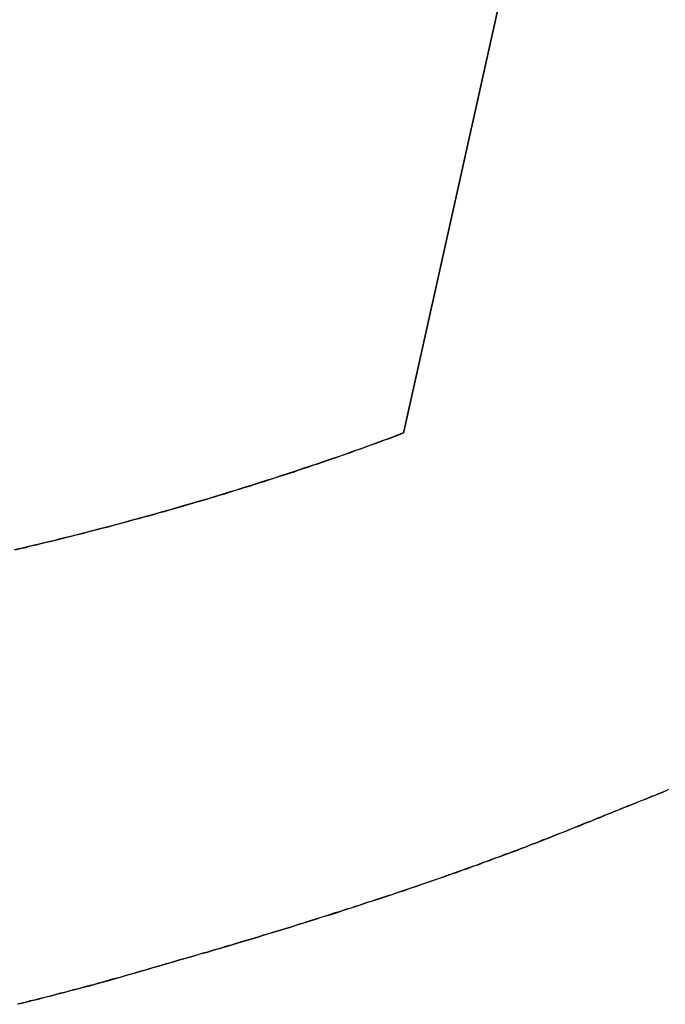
# Model space of a CAD drawing. Extents: x -4.4 to 4.4, y -6.1 to 5.8.
# Tile 62 of 157: x -1.8822 to -1.8611, y 3.4249 to 3.4571. Entities that reach past the tile are written whole.
import ezdxf

# ---------------------------------------------------------------- set-up
doc = ezdxf.new("R2010")
doc.units = 0
doc.layers.get('0').update_dxf_attribs({"linetype": 'CONTINUOUS'})

# ---------------------------------------------------------------- blocks, each defined once
blk = doc.blocks.new('*U1')
at = {"extrusion": (0.976041, -0.217589, 0)}
for p, q in [((-1.869631, 3.443585, 5.3045), (-1.861574, 3.479727, 5.3045)), ((-1.861574, 3.479727, 5.304), (-1.869631, 3.443585, 5.304)), ((-1.869631, 3.443585, 5.3045), (-1.869631, 3.443585, 5.304))]:
    blk.add_line(p, q, dxfattribs=at)
for p, q in [((-1.861574, 3.479727, 5.304), (-1.869631, 3.443585, 5.304)), ((-1.869631, 3.443585, 5.3045), (-1.861574, 3.479727, 5.3045)), ((-1.869631, 3.443585, 5.3045), (-1.869631, 3.443585, 5.304)), ((-1.876997, 3.42632, 5.3045), (-1.876997, 3.42632, 5.304)), ((-1.876997, 3.42632, 5.3045), (-1.876997, 3.42632, 5.304))]:
    blk.add_line(p, q)
for points in [[(-1.88236, 3.43976, 5.3045), (-1.88218, 3.4398, 5.3045), (-1.88201, 3.43984, 5.3045), (-1.88184, 3.43989, 5.3045), (-1.88167, 3.43993, 5.3045), (-1.8815, 3.43997, 5.3045), (-1.88133, 3.44001, 5.3045), (-1.88116, 3.44005, 5.3045), (-1.88099, 3.44009, 5.3045), (-1.88082, 3.44013, 5.3045), (-1.88065, 3.44018, 5.3045), (-1.88048, 3.44022, 5.3045), (-1.88031, 3.44026, 5.3045), (-1.88014, 3.4403, 5.3045), (-1.87997, 3.44035, 5.3045), (-1.8798, 3.44039, 5.3045), (-1.87963, 3.44044, 5.3045), (-1.87946, 3.44048, 5.3045), (-1.8793, 3.44052, 5.3045), (-1.87913, 3.44057, 5.3045), (-1.87896, 3.44061, 5.3045), (-1.87879, 3.44066, 5.3045), (-1.87863, 3.4407, 5.3045), (-1.87846, 3.44075, 5.3045), (-1.87829, 3.44079, 5.3045), (-1.87813, 3.44084, 5.3045), (-1.87796, 3.44088, 5.3045), (-1.87779, 3.44093, 5.3045), (-1.87763, 3.44098, 5.3045), (-1.87746, 3.44102, 5.3045), (-1.8773, 3.44107, 5.3045), (-1.87713, 3.44112, 5.3045), (-1.87697, 3.44116, 5.3045), (-1.8768, 3.44121, 5.3045), (-1.87664, 3.44126, 5.3045), (-1.87647, 3.44131, 5.3045), (-1.87631, 3.44136, 5.3045), (-1.87615, 3.4414, 5.3045), (-1.87598, 3.44145, 5.3045), (-1.87582, 3.4415, 5.3045), (-1.87566, 3.44155, 5.3045), (-1.87549, 3.4416, 5.3045), (-1.87533, 3.44165, 5.3045), (-1.87517, 3.4417, 5.3045), (-1.87501, 3.44175, 5.3045), (-1.87485, 3.4418, 5.3045), (-1.87468, 3.44185, 5.3045), (-1.87452, 3.4419, 5.3045), (-1.87436, 3.44195, 5.3045), (-1.8742, 3.442, 5.3045), (-1.87404, 3.44205, 5.3045), (-1.87388, 3.44211, 5.3045), (-1.87372, 3.44216, 5.3045), (-1.87356, 3.44221, 5.3045), (-1.8734, 3.44226, 5.3045), (-1.87324, 3.44231, 5.3045), (-1.87308, 3.44237, 5.3045), (-1.87292, 3.44242, 5.3045), (-1.87276, 3.44247, 5.3045), (-1.8726, 3.44253, 5.3045), (-1.87244, 3.44258, 5.3045), (-1.87229, 3.44263, 5.3045), (-1.87213, 3.44269, 5.3045), (-1.87197, 3.44274, 5.3045), (-1.87181, 3.4428, 5.3045), (-1.87166, 3.44285, 5.3045), (-1.8715, 3.44291, 5.3045), (-1.87134, 3.44296, 5.3045), (-1.87118, 3.44302, 5.3045), (-1.87103, 3.44307, 5.3045), (-1.87087, 3.44313, 5.3045), (-1.87072, 3.44319, 5.3045), (-1.87056, 3.44324, 5.3045), (-1.87041, 3.4433, 5.3045), (-1.87025, 3.44336, 5.3045), (-1.87009, 3.44341, 5.3045), (-1.86994, 3.44347, 5.3045), (-1.86979, 3.44353, 5.3045), (-1.86963, 3.44359, 5.3045)], [(-1.86963, 3.44359, 5.304), (-1.86986, 3.4435, 5.304), (-1.8701, 3.44341, 5.304), (-1.87033, 3.44333, 5.304), (-1.87056, 3.44324, 5.304), (-1.8708, 3.44316, 5.304), (-1.87103, 3.44307, 5.304), (-1.87127, 3.44299, 5.304), (-1.8715, 3.44291, 5.304), (-1.87174, 3.44282, 5.304), (-1.87198, 3.44274, 5.304), (-1.87221, 3.44266, 5.304), (-1.87245, 3.44258, 5.304), (-1.87269, 3.4425, 5.304), (-1.87293, 3.44242, 5.304), (-1.87317, 3.44234, 5.304), (-1.87341, 3.44226, 5.304), (-1.87365, 3.44218, 5.304), (-1.87389, 3.4421, 5.304), (-1.87413, 3.44203, 5.304), (-1.87437, 3.44195, 5.304), (-1.87462, 3.44187, 5.304), (-1.87486, 3.4418, 5.304), (-1.8751, 3.44172, 5.304), (-1.87535, 3.44165, 5.304), (-1.87559, 3.44157, 5.304), (-1.87584, 3.4415, 5.304), (-1.87608, 3.44142, 5.304), (-1.87633, 3.44135, 5.304), (-1.87658, 3.44128, 5.304), (-1.87682, 3.44121, 5.304), (-1.87707, 3.44114, 5.304), (-1.87732, 3.44106, 5.304), (-1.87757, 3.44099, 5.304), (-1.87782, 3.44092, 5.304), (-1.87807, 3.44085, 5.304), (-1.87832, 3.44079, 5.304), (-1.87857, 3.44072, 5.304), (-1.87882, 3.44065, 5.304), (-1.87907, 3.44058, 5.304), (-1.87932, 3.44052, 5.304), (-1.87958, 3.44045, 5.304), (-1.87983, 3.44038, 5.304), (-1.88008, 3.44032, 5.304), (-1.88034, 3.44025, 5.304), (-1.88059, 3.44019, 5.304), (-1.88085, 3.44013, 5.304), (-1.8811, 3.44006, 5.304), (-1.88136, 3.44, 5.304), (-1.88162, 3.43994, 5.304), (-1.88187, 3.43988, 5.304), (-1.88213, 3.43982, 5.304), (-1.88239, 3.43976, 5.304)], [(-1.86963, 3.44359, 5.304), (-1.86986, 3.4435, 5.304), (-1.8701, 3.44341, 5.304), (-1.87033, 3.44333, 5.304), (-1.87056, 3.44324, 5.304), (-1.8708, 3.44316, 5.304), (-1.87103, 3.44307, 5.304), (-1.87127, 3.44299, 5.304), (-1.8715, 3.44291, 5.304), (-1.87174, 3.44282, 5.304), (-1.87198, 3.44274, 5.304), (-1.87221, 3.44266, 5.304), (-1.87245, 3.44258, 5.304), (-1.87269, 3.4425, 5.304), (-1.87293, 3.44242, 5.304), (-1.87317, 3.44234, 5.304), (-1.87341, 3.44226, 5.304), (-1.87365, 3.44218, 5.304), (-1.87389, 3.4421, 5.304), (-1.87413, 3.44203, 5.304), (-1.87437, 3.44195, 5.304), (-1.87462, 3.44187, 5.304), (-1.87486, 3.4418, 5.304), (-1.8751, 3.44172, 5.304), (-1.87535, 3.44165, 5.304), (-1.87559, 3.44157, 5.304), (-1.87584, 3.4415, 5.304), (-1.87608, 3.44142, 5.304), (-1.87633, 3.44135, 5.304), (-1.87658, 3.44128, 5.304), (-1.87682, 3.44121, 5.304), (-1.87707, 3.44114, 5.304), (-1.87732, 3.44106, 5.304), (-1.87757, 3.44099, 5.304), (-1.87782, 3.44092, 5.304), (-1.87807, 3.44085, 5.304), (-1.87832, 3.44079, 5.304), (-1.87857, 3.44072, 5.304), (-1.87882, 3.44065, 5.304), (-1.87907, 3.44058, 5.304), (-1.87932, 3.44052, 5.304), (-1.87958, 3.44045, 5.304), (-1.87983, 3.44038, 5.304), (-1.88008, 3.44032, 5.304), (-1.88034, 3.44025, 5.304), (-1.88059, 3.44019, 5.304), (-1.88085, 3.44013, 5.304), (-1.8811, 3.44006, 5.304), (-1.88136, 3.44, 5.304), (-1.88162, 3.43994, 5.304), (-1.88187, 3.43988, 5.304), (-1.88213, 3.43982, 5.304), (-1.88239, 3.43976, 5.304)], [(-1.88236, 3.43976, 5.3045), (-1.88218, 3.4398, 5.3045), (-1.88201, 3.43984, 5.3045), (-1.88184, 3.43989, 5.3045), (-1.88167, 3.43993, 5.3045), (-1.8815, 3.43997, 5.3045), (-1.88133, 3.44001, 5.3045), (-1.88116, 3.44005, 5.3045), (-1.88099, 3.44009, 5.3045), (-1.88082, 3.44013, 5.3045), (-1.88065, 3.44018, 5.3045), (-1.88048, 3.44022, 5.3045), (-1.88031, 3.44026, 5.3045), (-1.88014, 3.4403, 5.3045), (-1.87997, 3.44035, 5.3045), (-1.8798, 3.44039, 5.3045), (-1.87963, 3.44044, 5.3045), (-1.87946, 3.44048, 5.3045), (-1.8793, 3.44052, 5.3045), (-1.87913, 3.44057, 5.3045), (-1.87896, 3.44061, 5.3045), (-1.87879, 3.44066, 5.3045), (-1.87863, 3.4407, 5.3045), (-1.87846, 3.44075, 5.3045), (-1.87829, 3.44079, 5.3045), (-1.87813, 3.44084, 5.3045), (-1.87796, 3.44088, 5.3045), (-1.87779, 3.44093, 5.3045), (-1.87763, 3.44098, 5.3045), (-1.87746, 3.44102, 5.3045), (-1.8773, 3.44107, 5.3045), (-1.87713, 3.44112, 5.3045), (-1.87697, 3.44116, 5.3045), (-1.8768, 3.44121, 5.3045), (-1.87664, 3.44126, 5.3045), (-1.87647, 3.44131, 5.3045), (-1.87631, 3.44136, 5.3045), (-1.87615, 3.4414, 5.3045), (-1.87598, 3.44145, 5.3045), (-1.87582, 3.4415, 5.3045), (-1.87566, 3.44155, 5.3045), (-1.87549, 3.4416, 5.3045), (-1.87533, 3.44165, 5.3045), (-1.87517, 3.4417, 5.3045), (-1.87501, 3.44175, 5.3045), (-1.87485, 3.4418, 5.3045), (-1.87468, 3.44185, 5.3045), (-1.87452, 3.4419, 5.3045), (-1.87436, 3.44195, 5.3045), (-1.8742, 3.442, 5.3045), (-1.87404, 3.44205, 5.3045), (-1.87388, 3.44211, 5.3045), (-1.87372, 3.44216, 5.3045), (-1.87356, 3.44221, 5.3045), (-1.8734, 3.44226, 5.3045), (-1.87324, 3.44231, 5.3045), (-1.87308, 3.44237, 5.3045), (-1.87292, 3.44242, 5.3045), (-1.87276, 3.44247, 5.3045), (-1.8726, 3.44253, 5.3045), (-1.87244, 3.44258, 5.3045), (-1.87229, 3.44263, 5.3045), (-1.87213, 3.44269, 5.3045), (-1.87197, 3.44274, 5.3045), (-1.87181, 3.4428, 5.3045), (-1.87166, 3.44285, 5.3045), (-1.8715, 3.44291, 5.3045), (-1.87134, 3.44296, 5.3045), (-1.87118, 3.44302, 5.3045), (-1.87103, 3.44307, 5.3045), (-1.87087, 3.44313, 5.3045), (-1.87072, 3.44319, 5.3045), (-1.87056, 3.44324, 5.3045), (-1.87041, 3.4433, 5.3045), (-1.87025, 3.44336, 5.3045), (-1.87009, 3.44341, 5.3045), (-1.86994, 3.44347, 5.3045), (-1.86979, 3.44353, 5.3045), (-1.86963, 3.44359, 5.3045)], [(-1.86095, 3.43191, 5.3045), (-1.86106, 3.43186, 5.3045), (-1.86117, 3.43182, 5.3045), (-1.86129, 3.43177, 5.3045), (-1.8614, 3.43172, 5.3045), (-1.86151, 3.43168, 5.3045), (-1.86163, 3.43163, 5.3045), (-1.86174, 3.43159, 5.3045), (-1.86185, 3.43154, 5.3045), (-1.86196, 3.4315, 5.3045), (-1.86207, 3.43145, 5.3045), (-1.86218, 3.43141, 5.3045), (-1.86229, 3.43137, 5.3045), (-1.8624, 3.43132, 5.3045), (-1.86251, 3.43128, 5.3045), (-1.86262, 3.43123, 5.3045), (-1.86273, 3.43119, 5.3045), (-1.86284, 3.43114, 5.3045), (-1.86295, 3.4311, 5.3045), (-1.86306, 3.43106, 5.3045), (-1.86317, 3.43101, 5.3045), (-1.86328, 3.43097, 5.3045), (-1.86338, 3.43093, 5.3045), (-1.86349, 3.43088, 5.3045), (-1.8636, 3.43084, 5.3045), (-1.86371, 3.4308, 5.3045), (-1.86381, 3.43076, 5.3045), (-1.86392, 3.43071, 5.3045), (-1.86402, 3.43067, 5.3045), (-1.86413, 3.43063, 5.3045), (-1.86424, 3.43058, 5.3045), (-1.86434, 3.43054, 5.3045), (-1.86445, 3.4305, 5.3045), (-1.86455, 3.43046, 5.3045), (-1.86466, 3.43042, 5.3045), (-1.86476, 3.43037, 5.3045), (-1.86487, 3.43033, 5.3045), (-1.86498, 3.43029, 5.3045), (-1.86509, 3.43025, 5.3045), (-1.8652, 3.4302, 5.3045), (-1.86531, 3.43016, 5.3045), (-1.86542, 3.43012, 5.3045), (-1.86553, 3.43008, 5.3045), (-1.86564, 3.43003, 5.3045), (-1.86575, 3.42999, 5.3045), (-1.86586, 3.42995, 5.3045), (-1.86597, 3.42991, 5.3045), (-1.86609, 3.42986, 5.3045), (-1.8662, 3.42982, 5.3045), (-1.86632, 3.42978, 5.3045), (-1.86643, 3.42973, 5.3045), (-1.86655, 3.42969, 5.3045), (-1.86666, 3.42965, 5.3045), (-1.86678, 3.42961, 5.3045), (-1.8669, 3.42956, 5.3045), (-1.86701, 3.42952, 5.3045), (-1.86713, 3.42948, 5.3045), (-1.86725, 3.42943, 5.3045), (-1.86737, 3.42939, 5.3045), (-1.86749, 3.42935, 5.3045), (-1.86761, 3.4293, 5.3045), (-1.86773, 3.42926, 5.3045), (-1.86786, 3.42922, 5.3045), (-1.86798, 3.42917, 5.3045), (-1.8681, 3.42913, 5.3045), (-1.86823, 3.42909, 5.3045), (-1.86835, 3.42904, 5.3045), (-1.86847, 3.429, 5.3045), (-1.8686, 3.42896, 5.3045), (-1.86873, 3.42891, 5.3045), (-1.86885, 3.42887, 5.3045), (-1.86898, 3.42883, 5.3045), (-1.86911, 3.42878, 5.3045), (-1.86923, 3.42874, 5.3045), (-1.86936, 3.42869, 5.3045), (-1.86949, 3.42865, 5.3045), (-1.86962, 3.42861, 5.3045), (-1.86975, 3.42856, 5.3045), (-1.86988, 3.42852, 5.3045), (-1.87002, 3.42847, 5.3045), (-1.87015, 3.42843, 5.3045), (-1.87028, 3.42839, 5.3045), (-1.87041, 3.42834, 5.3045), (-1.87055, 3.4283, 5.3045), (-1.87068, 3.42825, 5.3045), (-1.87082, 3.42821, 5.3045), (-1.87095, 3.42817, 5.3045), (-1.87109, 3.42812, 5.3045), (-1.87122, 3.42808, 5.3045), (-1.87136, 3.42803, 5.3045), (-1.8715, 3.42799, 5.3045), (-1.87164, 3.42794, 5.3045), (-1.87178, 3.4279, 5.3045), (-1.87192, 3.42786, 5.3045), (-1.87206, 3.42781, 5.3045), (-1.8722, 3.42777, 5.3045), (-1.87234, 3.42772, 5.3045), (-1.87248, 3.42768, 5.3045), (-1.87262, 3.42763, 5.3045), (-1.87277, 3.42759, 5.3045), (-1.87291, 3.42754, 5.3045), (-1.87305, 3.4275, 5.3045), (-1.8732, 3.42745, 5.3045), (-1.87334, 3.42741, 5.3045), (-1.87349, 3.42736, 5.3045), (-1.87363, 3.42732, 5.3045), (-1.87378, 3.42727, 5.3045), (-1.87393, 3.42723, 5.3045), (-1.87408, 3.42718, 5.3045), (-1.87423, 3.42714, 5.3045), (-1.87437, 3.42709, 5.3045), (-1.87452, 3.42705, 5.3045), (-1.87467, 3.427, 5.3045), (-1.87483, 3.42696, 5.3045), (-1.87498, 3.42691, 5.3045), (-1.87513, 3.42687, 5.3045), (-1.87528, 3.42682, 5.3045), (-1.87543, 3.42678, 5.3045), (-1.87559, 3.42673, 5.3045), (-1.87574, 3.42669, 5.3045), (-1.8759, 3.42664, 5.3045), (-1.87605, 3.42659, 5.3045), (-1.87621, 3.42655, 5.3045), (-1.87637, 3.4265, 5.3045), (-1.87652, 3.42646, 5.3045), (-1.87668, 3.42641, 5.3045), (-1.87684, 3.42637, 5.3045), (-1.877, 3.42632, 5.3045)], [(-1.877, 3.42632, 5.304), (-1.87676, 3.42639, 5.304), (-1.87652, 3.42646, 5.304), (-1.87629, 3.42653, 5.304), (-1.87605, 3.42659, 5.304), (-1.87582, 3.42666, 5.304), (-1.87558, 3.42673, 5.304), (-1.87535, 3.4268, 5.304), (-1.87512, 3.42687, 5.304), (-1.8749, 3.42694, 5.304), (-1.87467, 3.427, 5.304), (-1.87444, 3.42707, 5.304), (-1.87422, 3.42714, 5.304), (-1.874, 3.42721, 5.304), (-1.87377, 3.42728, 5.304), (-1.87355, 3.42734, 5.304), (-1.87333, 3.42741, 5.304), (-1.87312, 3.42748, 5.304), (-1.8729, 3.42755, 5.304), (-1.87268, 3.42761, 5.304), (-1.87247, 3.42768, 5.304), (-1.87226, 3.42775, 5.304), (-1.87204, 3.42781, 5.304), (-1.87183, 3.42788, 5.304), (-1.87162, 3.42795, 5.304), (-1.87142, 3.42802, 5.304), (-1.87121, 3.42808, 5.304), (-1.87101, 3.42815, 5.304), (-1.8708, 3.42822, 5.304), (-1.8706, 3.42828, 5.304), (-1.8704, 3.42835, 5.304), (-1.8702, 3.42841, 5.304), (-1.87, 3.42848, 5.304), (-1.8698, 3.42855, 5.304), (-1.8696, 3.42861, 5.304), (-1.86941, 3.42868, 5.304), (-1.86922, 3.42874, 5.304), (-1.86902, 3.42881, 5.304), (-1.86883, 3.42888, 5.304), (-1.86864, 3.42894, 5.304), (-1.86845, 3.42901, 5.304), (-1.86827, 3.42907, 5.304), (-1.86808, 3.42914, 5.304), (-1.8679, 3.4292, 5.304), (-1.86771, 3.42927, 5.304), (-1.86753, 3.42933, 5.304), (-1.86735, 3.4294, 5.304), (-1.86717, 3.42946, 5.304), (-1.86699, 3.42953, 5.304), (-1.86682, 3.42959, 5.304), (-1.86664, 3.42966, 5.304), (-1.86647, 3.42972, 5.304), (-1.86629, 3.42979, 5.304), (-1.86612, 3.42985, 5.304), (-1.86595, 3.42991, 5.304), (-1.86578, 3.42998, 5.304), (-1.86561, 3.43004, 5.304), (-1.86545, 3.43011, 5.304), (-1.86528, 3.43017, 5.304), (-1.86512, 3.43023, 5.304), (-1.86495, 3.4303, 5.304), (-1.86479, 3.43036, 5.304), (-1.86463, 3.43043, 5.304), (-1.86447, 3.43049, 5.304), (-1.86431, 3.43055, 5.304), (-1.86416, 3.43062, 5.304), (-1.864, 3.43068, 5.304), (-1.86384, 3.43074, 5.304), (-1.86368, 3.43081, 5.304), (-1.86352, 3.43087, 5.304), (-1.86335, 3.43094, 5.304), (-1.86319, 3.431, 5.304), (-1.86303, 3.43107, 5.304), (-1.86287, 3.43114, 5.304), (-1.8627, 3.4312, 5.304), (-1.86254, 3.43127, 5.304), (-1.86237, 3.43133, 5.304), (-1.8622, 3.4314, 5.304), (-1.86204, 3.43147, 5.304), (-1.86187, 3.43154, 5.304), (-1.8617, 3.4316, 5.304), (-1.86153, 3.43167, 5.304), (-1.86136, 3.43174, 5.304), (-1.86119, 3.43181, 5.304), (-1.86102, 3.43188, 5.304)], [(-1.877, 3.42632, 5.304), (-1.87676, 3.42639, 5.304), (-1.87652, 3.42646, 5.304), (-1.87629, 3.42653, 5.304), (-1.87605, 3.42659, 5.304), (-1.87582, 3.42666, 5.304), (-1.87558, 3.42673, 5.304), (-1.87535, 3.4268, 5.304), (-1.87512, 3.42687, 5.304), (-1.8749, 3.42694, 5.304), (-1.87467, 3.427, 5.304), (-1.87444, 3.42707, 5.304), (-1.87422, 3.42714, 5.304), (-1.874, 3.42721, 5.304), (-1.87377, 3.42728, 5.304), (-1.87355, 3.42734, 5.304), (-1.87333, 3.42741, 5.304), (-1.87312, 3.42748, 5.304), (-1.8729, 3.42755, 5.304), (-1.87268, 3.42761, 5.304), (-1.87247, 3.42768, 5.304), (-1.87226, 3.42775, 5.304), (-1.87204, 3.42781, 5.304), (-1.87183, 3.42788, 5.304), (-1.87162, 3.42795, 5.304), (-1.87142, 3.42802, 5.304), (-1.87121, 3.42808, 5.304), (-1.87101, 3.42815, 5.304), (-1.8708, 3.42822, 5.304), (-1.8706, 3.42828, 5.304), (-1.8704, 3.42835, 5.304), (-1.8702, 3.42841, 5.304), (-1.87, 3.42848, 5.304), (-1.8698, 3.42855, 5.304), (-1.8696, 3.42861, 5.304), (-1.86941, 3.42868, 5.304), (-1.86922, 3.42874, 5.304), (-1.86902, 3.42881, 5.304), (-1.86883, 3.42888, 5.304), (-1.86864, 3.42894, 5.304), (-1.86845, 3.42901, 5.304), (-1.86827, 3.42907, 5.304), (-1.86808, 3.42914, 5.304), (-1.8679, 3.4292, 5.304), (-1.86771, 3.42927, 5.304), (-1.86753, 3.42933, 5.304), (-1.86735, 3.4294, 5.304), (-1.86717, 3.42946, 5.304), (-1.86699, 3.42953, 5.304), (-1.86682, 3.42959, 5.304), (-1.86664, 3.42966, 5.304), (-1.86647, 3.42972, 5.304), (-1.86629, 3.42979, 5.304), (-1.86612, 3.42985, 5.304), (-1.86595, 3.42991, 5.304), (-1.86578, 3.42998, 5.304), (-1.86561, 3.43004, 5.304), (-1.86545, 3.43011, 5.304), (-1.86528, 3.43017, 5.304), (-1.86512, 3.43023, 5.304), (-1.86495, 3.4303, 5.304), (-1.86479, 3.43036, 5.304), (-1.86463, 3.43043, 5.304), (-1.86447, 3.43049, 5.304), (-1.86431, 3.43055, 5.304), (-1.86416, 3.43062, 5.304), (-1.864, 3.43068, 5.304), (-1.86384, 3.43074, 5.304), (-1.86368, 3.43081, 5.304), (-1.86352, 3.43087, 5.304), (-1.86335, 3.43094, 5.304), (-1.86319, 3.431, 5.304), (-1.86303, 3.43107, 5.304), (-1.86287, 3.43114, 5.304), (-1.8627, 3.4312, 5.304), (-1.86254, 3.43127, 5.304), (-1.86237, 3.43133, 5.304), (-1.8622, 3.4314, 5.304), (-1.86204, 3.43147, 5.304), (-1.86187, 3.43154, 5.304), (-1.8617, 3.4316, 5.304), (-1.86153, 3.43167, 5.304), (-1.86136, 3.43174, 5.304), (-1.86119, 3.43181, 5.304), (-1.86102, 3.43188, 5.304)], [(-1.86095, 3.43191, 5.3045), (-1.86106, 3.43186, 5.3045), (-1.86117, 3.43182, 5.3045), (-1.86129, 3.43177, 5.3045), (-1.8614, 3.43172, 5.3045), (-1.86151, 3.43168, 5.3045), (-1.86163, 3.43163, 5.3045), (-1.86174, 3.43159, 5.3045), (-1.86185, 3.43154, 5.3045), (-1.86196, 3.4315, 5.3045), (-1.86207, 3.43145, 5.3045), (-1.86218, 3.43141, 5.3045), (-1.86229, 3.43137, 5.3045), (-1.8624, 3.43132, 5.3045), (-1.86251, 3.43128, 5.3045), (-1.86262, 3.43123, 5.3045), (-1.86273, 3.43119, 5.3045), (-1.86284, 3.43114, 5.3045), (-1.86295, 3.4311, 5.3045), (-1.86306, 3.43106, 5.3045), (-1.86317, 3.43101, 5.3045), (-1.86328, 3.43097, 5.3045), (-1.86338, 3.43093, 5.3045), (-1.86349, 3.43088, 5.3045), (-1.8636, 3.43084, 5.3045), (-1.86371, 3.4308, 5.3045), (-1.86381, 3.43076, 5.3045), (-1.86392, 3.43071, 5.3045), (-1.86402, 3.43067, 5.3045), (-1.86413, 3.43063, 5.3045), (-1.86424, 3.43058, 5.3045), (-1.86434, 3.43054, 5.3045), (-1.86445, 3.4305, 5.3045), (-1.86455, 3.43046, 5.3045), (-1.86466, 3.43042, 5.3045), (-1.86476, 3.43037, 5.3045), (-1.86487, 3.43033, 5.3045), (-1.86498, 3.43029, 5.3045), (-1.86509, 3.43025, 5.3045), (-1.8652, 3.4302, 5.3045), (-1.86531, 3.43016, 5.3045), (-1.86542, 3.43012, 5.3045), (-1.86553, 3.43008, 5.3045), (-1.86564, 3.43003, 5.3045), (-1.86575, 3.42999, 5.3045), (-1.86586, 3.42995, 5.3045), (-1.86597, 3.42991, 5.3045), (-1.86609, 3.42986, 5.3045), (-1.8662, 3.42982, 5.3045), (-1.86632, 3.42978, 5.3045), (-1.86643, 3.42973, 5.3045), (-1.86655, 3.42969, 5.3045), (-1.86666, 3.42965, 5.3045), (-1.86678, 3.42961, 5.3045), (-1.8669, 3.42956, 5.3045), (-1.86701, 3.42952, 5.3045), (-1.86713, 3.42948, 5.3045), (-1.86725, 3.42943, 5.3045), (-1.86737, 3.42939, 5.3045), (-1.86749, 3.42935, 5.3045), (-1.86761, 3.4293, 5.3045), (-1.86773, 3.42926, 5.3045), (-1.86786, 3.42922, 5.3045), (-1.86798, 3.42917, 5.3045), (-1.8681, 3.42913, 5.3045), (-1.86823, 3.42909, 5.3045), (-1.86835, 3.42904, 5.3045), (-1.86847, 3.429, 5.3045), (-1.8686, 3.42896, 5.3045), (-1.86873, 3.42891, 5.3045), (-1.86885, 3.42887, 5.3045), (-1.86898, 3.42883, 5.3045), (-1.86911, 3.42878, 5.3045), (-1.86923, 3.42874, 5.3045), (-1.86936, 3.42869, 5.3045), (-1.86949, 3.42865, 5.3045), (-1.86962, 3.42861, 5.3045), (-1.86975, 3.42856, 5.3045), (-1.86988, 3.42852, 5.3045), (-1.87002, 3.42847, 5.3045), (-1.87015, 3.42843, 5.3045), (-1.87028, 3.42839, 5.3045), (-1.87041, 3.42834, 5.3045), (-1.87055, 3.4283, 5.3045), (-1.87068, 3.42825, 5.3045), (-1.87082, 3.42821, 5.3045), (-1.87095, 3.42817, 5.3045), (-1.87109, 3.42812, 5.3045), (-1.87122, 3.42808, 5.3045), (-1.87136, 3.42803, 5.3045), (-1.8715, 3.42799, 5.3045), (-1.87164, 3.42794, 5.3045), (-1.87178, 3.4279, 5.3045), (-1.87192, 3.42786, 5.3045), (-1.87206, 3.42781, 5.3045), (-1.8722, 3.42777, 5.3045), (-1.87234, 3.42772, 5.3045), (-1.87248, 3.42768, 5.3045), (-1.87262, 3.42763, 5.3045), (-1.87277, 3.42759, 5.3045), (-1.87291, 3.42754, 5.3045), (-1.87305, 3.4275, 5.3045), (-1.8732, 3.42745, 5.3045), (-1.87334, 3.42741, 5.3045), (-1.87349, 3.42736, 5.3045), (-1.87363, 3.42732, 5.3045), (-1.87378, 3.42727, 5.3045), (-1.87393, 3.42723, 5.3045), (-1.87408, 3.42718, 5.3045), (-1.87423, 3.42714, 5.3045), (-1.87437, 3.42709, 5.3045), (-1.87452, 3.42705, 5.3045), (-1.87467, 3.427, 5.3045), (-1.87483, 3.42696, 5.3045), (-1.87498, 3.42691, 5.3045), (-1.87513, 3.42687, 5.3045), (-1.87528, 3.42682, 5.3045), (-1.87543, 3.42678, 5.3045), (-1.87559, 3.42673, 5.3045), (-1.87574, 3.42669, 5.3045), (-1.8759, 3.42664, 5.3045), (-1.87605, 3.42659, 5.3045), (-1.87621, 3.42655, 5.3045), (-1.87637, 3.4265, 5.3045), (-1.87652, 3.42646, 5.3045), (-1.87668, 3.42641, 5.3045), (-1.87684, 3.42637, 5.3045), (-1.877, 3.42632, 5.3045)], [(-1.877, 3.42632, 5.3045), (-1.87713, 3.42628, 5.3045), (-1.87727, 3.42624, 5.3045), (-1.87741, 3.4262, 5.3045), (-1.87755, 3.42616, 5.3045), (-1.87769, 3.42612, 5.3045), (-1.87782, 3.42608, 5.3045), (-1.87796, 3.42604, 5.3045), (-1.8781, 3.426, 5.3045), (-1.87824, 3.42596, 5.3045), (-1.87838, 3.42592, 5.3045), (-1.87851, 3.42588, 5.3045), (-1.87865, 3.42584, 5.3045), (-1.87879, 3.4258, 5.3045), (-1.87893, 3.42576, 5.3045), (-1.87907, 3.42572, 5.3045), (-1.87921, 3.42569, 5.3045), (-1.87935, 3.42565, 5.3045), (-1.87948, 3.42561, 5.3045), (-1.87962, 3.42557, 5.3045), (-1.87976, 3.42553, 5.3045), (-1.8799, 3.4255, 5.3045), (-1.88004, 3.42546, 5.3045), (-1.88018, 3.42542, 5.3045), (-1.88032, 3.42538, 5.3045), (-1.88046, 3.42535, 5.3045), (-1.8806, 3.42531, 5.3045), (-1.88074, 3.42527, 5.3045), (-1.88088, 3.42524, 5.3045), (-1.88102, 3.4252, 5.3045), (-1.88116, 3.42516, 5.3045), (-1.8813, 3.42513, 5.3045), (-1.88144, 3.42509, 5.3045), (-1.88158, 3.42506, 5.3045), (-1.88172, 3.42502, 5.3045), (-1.88186, 3.42499, 5.3045), (-1.882, 3.42495, 5.3045), (-1.88214, 3.42492, 5.3045), (-1.88228, 3.42488, 5.3045)], [(-1.88223, 3.4249, 5.304), (-1.88201, 3.42495, 5.304), (-1.8818, 3.425, 5.304), (-1.88159, 3.42505, 5.304), (-1.88138, 3.42511, 5.304), (-1.88117, 3.42516, 5.304), (-1.88096, 3.42522, 5.304), (-1.88075, 3.42527, 5.304), (-1.88054, 3.42533, 5.304), (-1.88033, 3.42538, 5.304), (-1.88012, 3.42544, 5.304), (-1.87991, 3.42549, 5.304), (-1.8797, 3.42555, 5.304), (-1.87949, 3.42561, 5.304), (-1.87928, 3.42566, 5.304), (-1.87907, 3.42572, 5.304), (-1.87887, 3.42578, 5.304), (-1.87866, 3.42584, 5.304), (-1.87845, 3.4259, 5.304), (-1.87824, 3.42596, 5.304), (-1.87803, 3.42602, 5.304), (-1.87783, 3.42608, 5.304), (-1.87762, 3.42614, 5.304), (-1.87741, 3.4262, 5.304), (-1.8772, 3.42626, 5.304), (-1.877, 3.42632, 5.304)], [(-1.88223, 3.4249, 5.304), (-1.88201, 3.42495, 5.304), (-1.8818, 3.425, 5.304), (-1.88159, 3.42505, 5.304), (-1.88138, 3.42511, 5.304), (-1.88117, 3.42516, 5.304), (-1.88096, 3.42522, 5.304), (-1.88075, 3.42527, 5.304), (-1.88054, 3.42533, 5.304), (-1.88033, 3.42538, 5.304), (-1.88012, 3.42544, 5.304), (-1.87991, 3.42549, 5.304), (-1.8797, 3.42555, 5.304), (-1.87949, 3.42561, 5.304), (-1.87928, 3.42566, 5.304), (-1.87907, 3.42572, 5.304), (-1.87887, 3.42578, 5.304), (-1.87866, 3.42584, 5.304), (-1.87845, 3.4259, 5.304), (-1.87824, 3.42596, 5.304), (-1.87803, 3.42602, 5.304), (-1.87783, 3.42608, 5.304), (-1.87762, 3.42614, 5.304), (-1.87741, 3.4262, 5.304), (-1.8772, 3.42626, 5.304), (-1.877, 3.42632, 5.304)], [(-1.877, 3.42632, 5.3045), (-1.87713, 3.42628, 5.3045), (-1.87727, 3.42624, 5.3045), (-1.87741, 3.4262, 5.3045), (-1.87755, 3.42616, 5.3045), (-1.87769, 3.42612, 5.3045), (-1.87782, 3.42608, 5.3045), (-1.87796, 3.42604, 5.3045), (-1.8781, 3.426, 5.3045), (-1.87824, 3.42596, 5.3045), (-1.87838, 3.42592, 5.3045), (-1.87851, 3.42588, 5.3045), (-1.87865, 3.42584, 5.3045), (-1.87879, 3.4258, 5.3045), (-1.87893, 3.42576, 5.3045), (-1.87907, 3.42572, 5.3045), (-1.87921, 3.42569, 5.3045), (-1.87935, 3.42565, 5.3045), (-1.87948, 3.42561, 5.3045), (-1.87962, 3.42557, 5.3045), (-1.87976, 3.42553, 5.3045), (-1.8799, 3.4255, 5.3045), (-1.88004, 3.42546, 5.3045), (-1.88018, 3.42542, 5.3045), (-1.88032, 3.42538, 5.3045), (-1.88046, 3.42535, 5.3045), (-1.8806, 3.42531, 5.3045), (-1.88074, 3.42527, 5.3045), (-1.88088, 3.42524, 5.3045), (-1.88102, 3.4252, 5.3045), (-1.88116, 3.42516, 5.3045), (-1.8813, 3.42513, 5.3045), (-1.88144, 3.42509, 5.3045), (-1.88158, 3.42506, 5.3045), (-1.88172, 3.42502, 5.3045), (-1.88186, 3.42499, 5.3045), (-1.882, 3.42495, 5.3045), (-1.88214, 3.42492, 5.3045), (-1.88228, 3.42488, 5.3045)]]:
    blk.add_polyline3d(points)

msp = doc.modelspace()

# ---------------------------------------------------------------- block references
msp.add_blockref('*U1', (0, 0))

doc.saveas('drawing.dxf')
